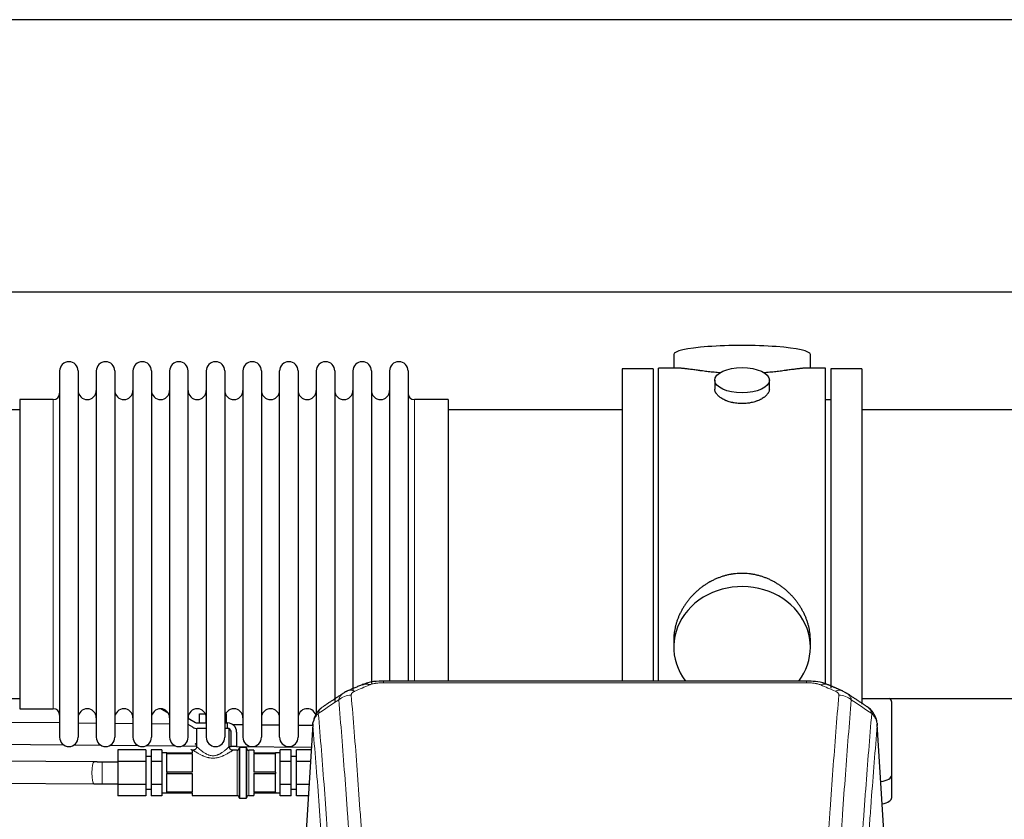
# Model space of a CAD drawing. Header units: inches. Extents: x 0 to 23760, y -13 to 16800.
# Tile 151 of 256: x 5989 to 6531, y 14036 to 14476. Entities that reach past the tile are written whole.
import ezdxf

# ---------------------------------------------------------------- set-up
doc = ezdxf.new("R2010")
doc.units = ezdxf.units.IN
doc.layers.add('1', color=7, linetype='Continuous', true_color=0xffffff)

msp = doc.modelspace()

# ---------------------------------------------------------------- linework, layer by layer
at = {"layer": '1', "color": 2, "linetype": 'Continuous', "lineweight": 25}
for p, q in [((7730.017, 14476.36), (3452.794, 14476.36)), ((7730.017, 14326.359), (3520.592, 14326.359)), ((6348.894, 14292.018), (6348.894, 14284.398)), ((6424.173, 14284.398), (6424.173, 14292.018)), ((6340.534, 14181.968), (6340.534, 14284.398)), ((6351.88, 14284.398), (6340.534, 14284.398)), ((6432.534, 14284.398), (6421.237, 14284.398)), ((6432.534, 14181.968), (6432.534, 14284.398)), ((6010.534, 14282.868), (6010.534, 14081.068)), ((6020.734, 14282.868), (6020.734, 14081.068)), ((6030.734, 14282.868), (6030.734, 14081.068)), ((6040.934, 14282.868), (6040.934, 14081.068)), ((6050.934, 14282.868), (6050.934, 14081.068)), ((6061.134, 14282.868), (6061.134, 14081.068)), ((6071.134, 14282.868), (6071.134, 14081.068)), ((6081.334, 14081.068), (6081.334, 14282.868)), ((6091.334, 14282.868), (6091.334, 14081.068)), ((6101.534, 14282.868), (6101.534, 14081.068)), ((6111.534, 14282.868), (6111.534, 14135.377)), ((6121.734, 14282.868), (6121.734, 14135.377)), ((6131.734, 14135.377), (6131.734, 14282.868)), ((6141.934, 14282.868), (6141.934, 14135.377)), ((6151.934, 14282.868), (6151.934, 14135.377)), ((6162.134, 14282.868), (6162.134, 14135.377)), ((6172.134, 14282.868), (6172.134, 14135.377)), ((6182.334, 14282.868), (6182.334, 14135.377)), ((6192.334, 14282.868), (6192.334, 14135.377)), ((6202.534, 14282.868), (6202.534, 14135.377)), ((6337.534, 14283.968), (6320.534, 14283.968)), ((6320.534, 14283.968), (6320.534, 14181.968)), ((6337.534, 14283.968), (6337.534, 14181.968)), ((6452.534, 14283.968), (6435.534, 14283.968)), ((6435.534, 14283.968), (6435.534, 14108.053)), ((6452.534, 14283.968), (6452.534, 14099.307)), ((6371.486, 14277.765), (6371.486, 14272.8)), ((6401.582, 14272.822), (6401.582, 14277.765)), ((6007.034, 14267.118), (5988.534, 14267.118)), ((5988.534, 14267.118), (5988.534, 14096.818)), ((6224.534, 14267.118), (6206.034, 14267.118)), ((6224.534, 14267.118), (6224.534, 14142.65)), ((6435.534, 14266.968), (6432.534, 14266.968)), ((5988.534, 14261.468), (5892.534, 14261.468)), ((6320.534, 14261.468), (6224.534, 14261.468)), ((6548.534, 14261.468), (6452.534, 14261.468)), ((6320.534, 14181.968), (6320.534, 14112.049)), ((6337.534, 14181.968), (6337.534, 14112.049)), ((6340.534, 14112.048), (6340.534, 14181.968)), ((6432.534, 14110.153), (6432.534, 14181.968)), ((6224.534, 14142.65), (6224.534, 14112.049)), ((6111.534, 14135.377), (6111.534, 14081.068)), ((6121.734, 14135.377), (6121.734, 14081.068)), ((6131.734, 14081.068), (6131.734, 14135.377)), ((6141.934, 14135.377), (6141.934, 14081.068)), ((6151.934, 14135.377), (6151.934, 14093.558)), ((6162.134, 14135.377), (6162.134, 14100.83)), ((6172.134, 14135.377), (6172.134, 14106.657)), ((6182.334, 14135.377), (6182.334, 14110.628)), ((6192.334, 14135.377), (6192.334, 14112.05)), ((6202.534, 14135.377), (6202.534, 14112.05)), ((6348.894, 14134.739), (6348.894, 14130.714)), ((6424.173, 14130.714), (6424.173, 14134.737)), ((6422.12, 14112.053), (6188.948, 14112.053)), ((5892.534, 14102.468), (5988.534, 14102.468)), ((6452.534, 14102.468), (6548.534, 14102.468)), ((6469.034, 14060.368), (6469.034, 14100.442)), ((5988.534, 14096.818), (6007.034, 14096.818)), ((6070.41, 14094.408), (6066.239, 14096.816)), ((6010.537, 14088.964), (5963.183, 14089.437)), ((6030.737, 14088.762), (6020.735, 14088.862)), ((6081.333, 14091.566), (6085.373, 14089.233)), ((6086.373, 14088.965), (6091.334, 14088.965)), ((6087.528, 14093.965), (6090.849, 14093.965)), ((6087.528, 14088.965), (6087.528, 14093.965)), ((6091.281, 14088.965), (6091.281, 14092.542)), ((6101.534, 14088.965), (6103.034, 14088.965)), ((6102.018, 14093.965), (6102.539, 14093.965)), ((6102.539, 14088.965), (6102.539, 14093.965)), ((6103.034, 14085.965), (6103.034, 14088.965)), ((6050.937, 14088.56), (6040.935, 14088.66)), ((6071.137, 14088.358), (6061.135, 14088.458)), ((6083.873, 14086.635), (6081.334, 14088.101)), ((6086.034, 14085.965), (6086.034, 14075.965)), ((6090.911, 14085.965), (6086.373, 14085.965)), ((6091.334, 14085.965), (6090.911, 14085.965)), ((6104.034, 14085.965), (6101.534, 14085.965)), ((6104.034, 14085.965), (6104.034, 14085.697)), ((6104.034, 14075.885), (6104.034, 14085.697)), ((6105.034, 14075.965), (6105.034, 14083.965)), ((6111.534, 14087.955), (6105.97, 14088.011)), ((6108.034, 14083.965), (6108.034, 14075.965)), ((6131.73, 14087.753), (6121.731, 14087.853)), ((6149.974, 14087.571), (6141.932, 14087.651)), ((6150.016, 14088.256), (6144.765, 14001.62)), ((6466.302, 14001.62), (6461.051, 14088.256)), ((5963.063, 14077.437), (6012.638, 14076.942)), ((6018.549, 14076.883), (6033.143, 14076.737)), ((6038.441, 14076.685), (6053.702, 14076.532)), ((6042.534, 14074.167), (6042.534, 14067.816)), ((6058.034, 14074.167), (6042.534, 14074.167)), ((6058.034, 14074.167), (6058.034, 14067.816)), ((6058.278, 14076.486), (6074.359, 14076.326)), ((6061.034, 14074.167), (6061.034, 14067.816)), ((6066.934, 14074.167), (6061.034, 14074.167)), ((6066.934, 14074.167), (6066.934, 14070.991)), ((6069.534, 14072.465), (6066.934, 14072.465)), ((6069.534, 14072.465), (6083.534, 14072.465)), ((6069.534, 14072.465), (6069.534, 14072.107)), ((6078.018, 14076.289), (6086.037, 14076.209)), ((6084.034, 14073.965), (6083.534, 14073.965)), ((6083.534, 14073.965), (6083.534, 14072.465)), ((6104.031, 14076.029), (6105.031, 14076.019)), ((6108.034, 14075.965), (6105.034, 14075.965)), ((6108.334, 14073.965), (6105.927, 14073.965)), ((6108.033, 14075.989), (6149.245, 14075.578)), ((6109.534, 14075.165), (6109.534, 14047.765)), ((6113.234, 14075.465), (6109.834, 14075.465)), ((6113.534, 14075.165), (6113.534, 14047.765)), ((6117.534, 14073.965), (6114.734, 14073.965)), ((6117.534, 14073.965), (6117.534, 14072.465)), ((6117.534, 14072.465), (6129.534, 14072.465)), ((6132.134, 14072.465), (6129.534, 14072.465)), ((6129.534, 14072.465), (6129.534, 14072.107)), ((6138.034, 14074.167), (6132.134, 14074.167)), ((6132.134, 14070.991), (6132.134, 14074.167)), ((6138.034, 14067.816), (6138.034, 14074.167)), ((6141.034, 14067.816), (6141.034, 14074.167)), ((6149.162, 14074.167), (6141.034, 14074.167)), ((6029.485, 14067.481), (5909.032, 14068.344)), ((6042.534, 14067.465), (6034.03, 14067.465)), ((6042.534, 14067.816), (6042.534, 14055.114)), ((6058.034, 14067.816), (6042.534, 14067.816)), ((6061.034, 14070.465), (6058.034, 14070.465)), ((6058.034, 14067.816), (6058.034, 14055.114)), ((6061.034, 14067.816), (6061.034, 14055.114)), ((6066.934, 14067.816), (6061.034, 14067.816)), ((6066.934, 14070.991), (6066.934, 14067.816)), ((6066.934, 14067.816), (6066.934, 14061.465)), ((6069.534, 14066.965), (6069.534, 14072.107)), ((6069.534, 14072.107), (6083.534, 14072.107)), ((6083.534, 14072.107), (6083.534, 14061.823)), ((6117.534, 14072.107), (6117.534, 14061.823)), ((6117.534, 14072.107), (6129.534, 14072.107)), ((6129.534, 14066.965), (6129.534, 14072.107)), ((6132.134, 14067.816), (6132.134, 14070.991)), ((6132.134, 14061.465), (6132.134, 14067.816)), ((6138.034, 14067.816), (6132.134, 14067.816)), ((6141.034, 14070.465), (6138.034, 14070.465)), ((6138.034, 14055.114), (6138.034, 14067.816)), ((6141.034, 14055.114), (6141.034, 14067.816)), ((6148.777, 14067.816), (6141.034, 14067.816)), ((6069.534, 14061.823), (6069.534, 14066.965)), ((6083.534, 14061.823), (6069.534, 14061.823)), ((6069.534, 14061.823), (6069.534, 14061.107)), ((6129.534, 14061.823), (6117.534, 14061.823)), ((6129.534, 14061.823), (6129.534, 14066.965)), ((6129.534, 14061.823), (6129.534, 14061.107)), ((5909.033, 14056.344), (6029.399, 14055.482)), ((6066.934, 14061.465), (6066.934, 14055.114)), ((6069.534, 14061.107), (6083.534, 14061.107)), ((6069.534, 14055.965), (6069.534, 14061.107)), ((6083.534, 14061.107), (6083.534, 14050.823)), ((6117.534, 14061.107), (6117.534, 14050.823)), ((6117.534, 14061.107), (6129.534, 14061.107)), ((6129.534, 14055.965), (6129.534, 14061.107)), ((6132.134, 14055.114), (6132.134, 14061.465)), ((6469.034, 14047.95), (6469.034, 14060.368)), ((6034.03, 14055.465), (6042.534, 14055.465)), ((6042.534, 14055.114), (6042.534, 14048.763)), ((6058.034, 14055.114), (6042.534, 14055.114)), ((6058.034, 14055.114), (6058.034, 14048.763)), ((6058.034, 14052.465), (6061.034, 14052.465)), ((6061.034, 14055.114), (6061.034, 14048.763)), ((6066.934, 14055.114), (6061.034, 14055.114)), ((6066.934, 14055.114), (6066.934, 14051.939)), ((6066.934, 14051.939), (6066.934, 14048.763)), ((6069.534, 14050.823), (6069.534, 14055.965)), ((6083.534, 14050.823), (6069.534, 14050.823)), ((6069.534, 14050.823), (6069.534, 14050.465)), ((6129.534, 14050.823), (6117.534, 14050.823)), ((6129.534, 14050.823), (6129.534, 14055.965)), ((6129.534, 14050.823), (6129.534, 14050.465)), ((6132.134, 14051.939), (6132.134, 14055.114)), ((6138.034, 14055.114), (6132.134, 14055.114)), ((6132.134, 14048.763), (6132.134, 14051.939)), ((6138.034, 14048.763), (6138.034, 14055.114)), ((6138.034, 14052.465), (6141.034, 14052.465)), ((6141.034, 14048.763), (6141.034, 14055.114)), ((6148.008, 14055.114), (6141.034, 14055.114)), ((6058.034, 14048.763), (6042.534, 14048.763)), ((6066.934, 14048.763), (6061.034, 14048.763)), ((6066.934, 14050.465), (6069.534, 14050.465)), ((6069.534, 14050.465), (6083.534, 14050.465)), ((6083.534, 14050.465), (6083.534, 14048.965)), ((6083.534, 14048.965), (6108.334, 14048.965)), ((6109.834, 14047.465), (6113.234, 14047.465)), ((6114.734, 14048.965), (6117.534, 14048.965)), ((6117.534, 14050.465), (6117.534, 14048.965)), ((6117.534, 14050.465), (6129.534, 14050.465)), ((6129.534, 14050.465), (6132.134, 14050.465)), ((6138.034, 14048.763), (6132.134, 14048.763)), ((6147.623, 14048.763), (6141.034, 14048.763))]:
    msp.add_line(p, q, dxfattribs=at)
at = {"layer": '1', "color": 110, "linetype": 'Continuous', "lineweight": 13}
for p, q in [((6007.034, 14267.118), (6007.034, 14096.818)), ((6206.034, 14267.118), (6206.034, 14142.65)), ((6206.034, 14142.65), (6206.034, 14112.049)), ((6188.948, 14112.052), (6188.948, 14111.1)), ((6422.12, 14111.1), (6188.948, 14111.1)), ((6422.12, 14112.051), (6422.12, 14111.1)), ((6150.018, 14087.634), (6144.77, 14001.044)), ((6466.297, 14001.044), (6461.05, 14087.634)), ((6108.334, 14073.965), (6108.334, 14048.965)), ((6109.834, 14075.465), (6109.834, 14047.465)), ((6113.234, 14075.465), (6113.234, 14047.465)), ((6114.734, 14073.965), (6114.734, 14048.965)), ((6034.03, 14067.465), (6034.03, 14061.465)), ((6034.03, 14061.465), (6034.03, 14055.465)), ((6029.399, 14055.482), (6029.406, 14055.482))]:
    msp.add_line(p, q, dxfattribs=at)
at = {"layer": '1', "color": 2, "linetype": 'Continuous', "lineweight": 25}
for centre, radius, start, end in [((6015.634, 14282.868), 5.1, 0, 180), ((6035.834, 14282.868), 5.1, 0, 180), ((6056.034, 14282.868), 5.1, 0, 180), ((6076.234, 14282.868), 5.1, 0, 180), ((6096.434, 14282.868), 5.1, 0, 180), ((6116.634, 14282.868), 5.1, 0, 180), ((6136.834, 14282.868), 5.1, 0, 180), ((6157.034, 14282.868), 5.1, 0, 180), ((6177.234, 14282.868), 5.1, 0, 180), ((6197.434, 14282.868), 5.1, 0, 180), ((6007.034, 14270.618), 3.5, 270, 0), ((6025.734, 14272.118), 5, 180, 0), ((6045.934, 14272.118), 5, 180, 0), ((6066.134, 14272.118), 5, 180, 0), ((6086.334, 14272.118), 5, 180, 0), ((6106.534, 14272.118), 5, 180, 0), ((6126.734, 14272.118), 5, 180, 0), ((6146.934, 14272.118), 5, 180, 0), ((6167.134, 14272.118), 5, 180, 0), ((6187.334, 14272.118), 5, 180, 0), ((6206.034, 14270.618), 3.5, 180, 270), ((6007.034, 14093.318), 3.5, 0, 90), ((6025.734, 14091.818), 5, 0, 180), ((6045.934, 14091.818), 5, 0, 180), ((6066.134, 14091.818), 5, 0, 180), ((6086.334, 14091.818), 5, 0, 180), ((6106.534, 14091.818), 5, 0, 180), ((6126.734, 14091.818), 5, 0, 180), ((6146.934, 14091.818), 5, 19.11094, 180), ((6086.373, 14090.965), 2, 240, 270), ((6103.034, 14083.965), 5, 0, 90), ((6086.373, 14090.965), 5, 240, 270), ((6103.034, 14083.965), 2, 0, 60), ((6015.634, 14081.068), 5.1, 180, 0), ((6035.834, 14081.068), 5.1, 180, 0), ((6056.034, 14081.068), 5.1, 180, 0), ((6076.234, 14081.068), 5.1, 180, 0), ((6096.434, 14081.068), 5.1, 180, 0), ((6116.634, 14081.068), 5.1, 180, 0), ((6136.834, 14081.068), 5.1, 180, 0), ((6108.334, 14075.165), 1.2, 270, 0), ((6109.834, 14075.165), 0.3, 90, 180), ((6113.234, 14075.165), 0.3, 0, 90), ((6114.734, 14075.165), 1.2, 180, 270), ((6108.334, 14047.765), 1.2, 0, 90), ((6109.834, 14047.765), 0.3, 180, 270), ((6113.234, 14047.765), 0.3, 270, 0), ((6114.734, 14047.765), 1.2, 90, 180)]:
    msp.add_arc(centre, radius, start, end, dxfattribs=at)
for centre, major_axis, ratio, start_param, end_param in [((6386.534, 14292.018), (37.64, 0), 0.1305262, 0, 3.1415927), ((6386.534, 14130.714), (37.64, 0), 0.8870108, 0, 3.7346664), ((6386.534, 14130.714), (37.64, 0), 0.8870108, 5.6900133, 6.2831853), ((6181.189, 14100.89), (3.953, -9.186), 0.6419268, 2.5510147, 3.1418997), ((6437.887, 14097.432), (3.975, 9.176), 0.6408251, 6.1305215, 6.2828467), ((6461.034, 14100.442), (-8, 0), 0.4617486, 3.1415927, 3.722063), ((6461.034, 14060.368), (-8, 0), 0.4617486, 1.81384, 3.1415927), ((6461.034, 14047.95), (-8, 0), 0.4617486, 1.911273, 3.1415927)]:
    msp.add_ellipse(centre, major_axis=major_axis, ratio=ratio, start_param=start_param, end_param=end_param, dxfattribs=at)
msp.add_ellipse((6386.534, 14277.765), major_axis=(15.048, 0), ratio=0.4617486, dxfattribs=at)
at = {"layer": '1', "color": 110, "linetype": 'Continuous', "lineweight": 13}
for centre, major_axis, ratio, start_param, end_param in [((6429.878, 14100.89), (-3.953, -9.186), 0.6419268, 3.1410059, 3.7321706), ((6173.18, 14097.432), (3.975, -9.176), 0.6408251, 2.5472213, 3.141301), ((6437.887, 14097.432), (3.975, 9.176), 0.6408251, 6.2828467, 6.8775566), ((6171.208, 14095.24), (-9.964, -0.842), 0.9013977, 4.6363308, 5.3961502), ((6439.859, 14095.24), (-9.964, 0.842), 0.9013977, 4.0286278, 4.7884472), ((6029.442, 14061.481), (-0.043, -6), 0.1832494, 3.1441811, 4.7137012), ((6029.442, 14061.481), (-0.043, -6), 0.1832494, 4.7137012, 6.2831853)]:
    msp.add_ellipse(centre, major_axis=major_axis, ratio=ratio, start_param=start_param, end_param=end_param, dxfattribs=at)
at = {"layer": '1', "color": 2, "linetype": 'Continuous', "lineweight": 25}
for points, knots in [([(6374.662, 14281.809), (6374.659, 14281.809), (6374.657, 14281.809), (6374.581, 14281.815), (6374.507, 14281.821), (6374.359, 14281.833), (6374.139, 14281.851), (6373.334, 14281.918), (6372.038, 14282.035), (6370.356, 14282.202), (6368.719, 14282.379), (6367.126, 14282.564), (6365.576, 14282.754), (6364.572, 14282.883), (6363.954, 14282.964), (6363.831, 14282.98), (6363.586, 14283.012), (6363.221, 14283.06), (6362.862, 14283.108), (6362.152, 14283.203), (6361.228, 14283.328), (6359.907, 14283.509), (6358.649, 14283.68), (6357.455, 14283.839), (6356.701, 14283.935), (6356.152, 14284.004), (6355.881, 14284.037), (6355.617, 14284.068), (6355.442, 14284.088), (6355.355, 14284.099), (6354.926, 14284.148), (6354.266, 14284.219), (6353.357, 14284.304), (6352.529, 14284.363), (6351.892, 14284.391), (6351.537, 14284.397), (6351.414, 14284.397)], [0, 0, 0, 0, 0.0002215, 0.0002215, 0.0071429, 0.0071429, 0.0140642, 0.027907, 0.083278, 0.1386489, 0.1940199, 0.2493909, 0.3047619, 0.3601329, 0.3601329, 0.3739756, 0.3739756, 0.3878184, 0.4155039, 0.4155039, 0.4708749, 0.5262458, 0.5816168, 0.6369878, 0.6923588, 0.6923588, 0.7200443, 0.733887, 0.733887, 0.7477298, 0.7477298, 0.8031008, 0.8584718, 0.9138427, 0.9692137, 1, 1, 1, 1]), ([(6421.658, 14284.398), (6421.534, 14284.397), (6421.177, 14284.391), (6420.536, 14284.363), (6419.703, 14284.303), (6419.093, 14284.246), (6418.694, 14284.206), (6418.613, 14284.198), (6418.451, 14284.18), (6418.204, 14284.154), (6417.952, 14284.126), (6417.438, 14284.067), (6416.73, 14283.982), (6415.602, 14283.838), (6414.408, 14283.678), (6413.146, 14283.507), (6412.261, 14283.386), (6411.579, 14283.293), (6411.234, 14283.247), (6410.883, 14283.199), (6410.647, 14283.167), (6410.528, 14283.151), (6409.934, 14283.072), (6408.967, 14282.944), (6407.469, 14282.752), (6405.925, 14282.562), (6404.335, 14282.378), (6402.697, 14282.201), (6401.572, 14282.089), (6400.717, 14282.008), (6400.286, 14281.968), (6399.85, 14281.93), (6399.631, 14281.911), (6399.558, 14281.904), (6399.412, 14281.892), (6399.125, 14281.867), (6398.837, 14281.844), (6398.623, 14281.826)], [0, 0, 0, 0, 0.0313476, 0.0871263, 0.142905, 0.1986836, 0.1986836, 0.2126283, 0.2126283, 0.226573, 0.2544623, 0.2544623, 0.310241, 0.3660196, 0.4217983, 0.477577, 0.5333556, 0.5333556, 0.561245, 0.5751896, 0.5751896, 0.5891343, 0.5891343, 0.644913, 0.7006917, 0.7564703, 0.812249, 0.8680277, 0.9238063, 0.9238063, 0.9516957, 0.9656403, 0.9656403, 0.9726127, 0.9726127, 0.979585, 1, 1, 1, 1]), ([(6386.534, 14264.89), (6386.036, 14264.89), (6385.542, 14264.905), (6384.564, 14264.962), (6384.078, 14265.005), (6383.116, 14265.118), (6382.639, 14265.188), (6382.047, 14265.294), (6381.87, 14265.327), (6381.694, 14265.362), (6381.576, 14265.385), (6381.518, 14265.397), (6381.226, 14265.459), (6380.995, 14265.511), (6380.312, 14265.676), (6379.868, 14265.798), (6379.004, 14266.065), (6378.584, 14266.21), (6377.971, 14266.444), (6377.77, 14266.524), (6377.472, 14266.65), (6377.374, 14266.692), (6377.227, 14266.757), (6377.178, 14266.778), (6377.081, 14266.822), (6376.648, 14267.02), (6376.239, 14267.228), (6375.546, 14267.612), (6375.217, 14267.812), (6374.595, 14268.224), (6374.302, 14268.437), (6373.958, 14268.712), (6373.89, 14268.767), (6373.757, 14268.879), (6373.692, 14268.935), (6373.502, 14269.103), (6373.38, 14269.216), (6373.032, 14269.556), (6372.822, 14269.786), (6372.447, 14270.249), (6372.281, 14270.483), (6372.066, 14270.836), (6372, 14270.954), (6371.924, 14271.103), (6371.91, 14271.132), (6371.881, 14271.192), (6371.867, 14271.221), (6371.826, 14271.311), (6371.8, 14271.37), (6371.679, 14271.666), (6371.607, 14271.9), (6371.511, 14272.364), (6371.486, 14272.593), (6371.486, 14272.823), (6371.486, 14272.827), (6371.486, 14272.83)], [0, 0, 0, 0, 0.0624454, 0.0624454, 0.1248907, 0.1248907, 0.1873361, 0.1873361, 0.2029474, 0.2107531, 0.2107531, 0.2185588, 0.2185588, 0.2497814, 0.2497814, 0.3122268, 0.3122268, 0.3746722, 0.3746722, 0.4058948, 0.4058948, 0.4215062, 0.4215062, 0.4293119, 0.4293119, 0.4371175, 0.4995629, 0.4995629, 0.5620082, 0.5620082, 0.6244536, 0.6244536, 0.6400649, 0.6400649, 0.6556763, 0.6556763, 0.686899, 0.686899, 0.7493443, 0.7493443, 0.8117897, 0.8117897, 0.8430124, 0.8430124, 0.850818, 0.850818, 0.8586237, 0.8586237, 0.874235, 0.874235, 0.9366804, 0.9366804, 0.9991258, 0.9991258, 1, 1, 1, 1]), ([(6401.582, 14272.826), (6401.582, 14272.598), (6401.557, 14272.368), (6401.462, 14271.905), (6401.39, 14271.672), (6401.2, 14271.203), (6401.081, 14270.967), (6400.902, 14270.672), (6400.864, 14270.612), (6400.806, 14270.524), (6400.786, 14270.494), (6400.746, 14270.435), (6400.643, 14270.287), (6400.532, 14270.14), (6400.249, 14269.791), (6400.04, 14269.561), (6399.578, 14269.109), (6399.327, 14268.886), (6398.917, 14268.558), (6398.776, 14268.45), (6398.555, 14268.289), (6398.48, 14268.236), (6398.328, 14268.129), (6398.25, 14268.077), (6397.858, 14267.816), (6397.528, 14267.616), (6396.836, 14267.232), (6396.474, 14267.048), (6395.717, 14266.697), (6395.322, 14266.53), (6394.86, 14266.353), (6394.808, 14266.334), (6394.704, 14266.295), (6394.652, 14266.276), (6394.495, 14266.219), (6394.179, 14266.107), (6393.858, 14266.002), (6393.208, 14265.801), (6392.765, 14265.679), (6391.86, 14265.459), (6391.398, 14265.362), (6390.691, 14265.235), (6390.453, 14265.196), (6390.092, 14265.142), (6389.971, 14265.125), (6389.728, 14265.093), (6389.607, 14265.078), (6388.999, 14265.006), (6388.51, 14264.963), (6387.526, 14264.905), (6387.032, 14264.89), (6386.534, 14264.89)], [0, 0, 0, 0, 0.0621483, 0.0621483, 0.1246718, 0.1246718, 0.1871952, 0.1871952, 0.2028261, 0.2028261, 0.2106415, 0.2106415, 0.2184569, 0.2497186, 0.2497186, 0.3122421, 0.3122421, 0.3747655, 0.3747655, 0.4060273, 0.4060273, 0.4216581, 0.4216581, 0.437289, 0.437289, 0.4998124, 0.4998124, 0.5623359, 0.5623359, 0.6248593, 0.6248593, 0.6326748, 0.6326748, 0.6404902, 0.6404902, 0.656121, 0.6873828, 0.6873828, 0.7499062, 0.7499062, 0.8124297, 0.8124297, 0.8436914, 0.8436914, 0.8593222, 0.8593222, 0.8749531, 0.8749531, 0.9374766, 0.9374766, 1, 1, 1, 1]), ([(6424.173, 14134.701), (6424.173, 14135.234), (6424.158, 14135.77), (6424.113, 14136.589), (6424.089, 14136.939), (6424.059, 14137.29), (6424.047, 14137.431), (6424.04, 14137.501), (6424.02, 14137.713), (6423.947, 14138.416), (6423.774, 14139.68), (6423.454, 14141.357), (6423.046, 14143.027), (6422.55, 14144.688), (6421.966, 14146.342), (6421.518, 14147.438), (6421.219, 14148.121), (6421.159, 14148.258), (6421.036, 14148.53), (6420.849, 14148.937), (6420.655, 14149.341), (6420.257, 14150.144), (6419.701, 14151.203), (6418.793, 14152.755), (6417.81, 14154.27), (6416.753, 14155.747), (6415.999, 14156.706), (6415.414, 14157.416), (6415.216, 14157.651), (6414.914, 14158.001), (6414.812, 14158.117), (6414.608, 14158.348), (6414.095, 14158.923), (6413.144, 14159.928), (6411.819, 14161.207), (6410.438, 14162.424), (6409.001, 14163.578), (6407.506, 14164.668), (6406.471, 14165.351), (6405.68, 14165.847), (6405.413, 14166.009), (6405.077, 14166.208), (6405.01, 14166.248), (6404.875, 14166.327), (6404.672, 14166.444), (6403.927, 14166.869), (6402.692, 14167.522), (6401.012, 14168.309), (6399.299, 14169.011), (6397.553, 14169.627), (6395.773, 14170.155), (6394.564, 14170.448), (6393.648, 14170.644), (6393.341, 14170.705), (6392.956, 14170.777), (6392.879, 14170.791), (6392.725, 14170.819), (6392.493, 14170.86), (6391.644, 14171.002), (6390.254, 14171.186), (6388.401, 14171.333), (6386.547, 14171.383), (6384.693, 14171.335), (6382.838, 14171.189), (6381.601, 14171.025), (6380.828, 14170.902), (6380.674, 14170.877), (6380.364, 14170.823), (6379.902, 14170.74), (6379.442, 14170.648), (6378.527, 14170.453), (6377.317, 14170.161), (6375.535, 14169.634), (6373.784, 14169.017), (6372.064, 14168.313), (6370.937, 14167.786), (6370.101, 14167.368), (6369.823, 14167.226), (6369.477, 14167.043), (6369.339, 14166.969), (6369.064, 14166.82), (6368.313, 14166.404), (6367.111, 14165.691), (6365.563, 14164.669), (6364.069, 14163.58), (6362.63, 14162.424), (6361.243, 14161.203), (6360.355, 14160.345), (6359.865, 14159.85), (6359.811, 14159.794), (6359.703, 14159.684), (6359.649, 14159.628), (6359.488, 14159.461), (6359.167, 14159.126), (6358.854, 14158.787), (6358.237, 14158.103), (6357.438, 14157.177), (6356.313, 14155.745), (6355.259, 14154.272), (6354.277, 14152.758), (6353.367, 14151.205), (6352.809, 14150.142), (6352.476, 14149.469), (6352.41, 14149.334), (6352.281, 14149.064), (6352.089, 14148.658), (6351.905, 14148.251), (6351.549, 14147.436), (6351.103, 14146.345), (6350.521, 14144.697), (6350.026, 14143.04), (6349.617, 14141.373), (6349.296, 14139.696), (6349.141, 14138.571), (6349.063, 14137.867), (6349.049, 14137.726), (6349.022, 14137.444), (6348.984, 14137.023), (6348.955, 14136.603), (6348.91, 14135.778), (6348.895, 14135.235), (6348.894, 14134.696)], [0, 0, 0, 0, 0.0151373, 0.0151373, 0.0229562, 0.0249109, 0.0249109, 0.0268656, 0.0268656, 0.030775, 0.0464127, 0.0620504, 0.0776881, 0.0933258, 0.1089635, 0.1246012, 0.1246012, 0.1285107, 0.1285107, 0.1324201, 0.1402389, 0.1402389, 0.1558766, 0.1715144, 0.1871521, 0.2027898, 0.2184275, 0.2184275, 0.2262463, 0.2262463, 0.2301558, 0.2301558, 0.2340652, 0.2497029, 0.2653406, 0.2809783, 0.296616, 0.3122537, 0.3278914, 0.3278914, 0.3357103, 0.3357103, 0.337665, 0.337665, 0.3396197, 0.3435291, 0.3591668, 0.3748045, 0.3904422, 0.4060799, 0.4217176, 0.4373554, 0.4373554, 0.4451742, 0.4451742, 0.4471289, 0.4471289, 0.4490836, 0.4529931, 0.4686308, 0.4842685, 0.4999062, 0.5155439, 0.5311816, 0.5468193, 0.5468193, 0.5507287, 0.5507287, 0.5546381, 0.562457, 0.562457, 0.5780947, 0.5937324, 0.6093701, 0.6250078, 0.6406455, 0.6406455, 0.6484644, 0.6484644, 0.6504191, 0.6523738, 0.6562832, 0.6719209, 0.6875586, 0.7031963, 0.7188341, 0.7344718, 0.7501095, 0.7501095, 0.7520642, 0.7520642, 0.7540189, 0.7540189, 0.7579283, 0.7657472, 0.7657472, 0.7813849, 0.7970226, 0.8126603, 0.828298, 0.8439357, 0.8595734, 0.8595734, 0.8634828, 0.8634828, 0.8673923, 0.8752111, 0.8752111, 0.8908488, 0.9064865, 0.9221242, 0.9377619, 0.9533996, 0.9690373, 0.9690373, 0.9729468, 0.9729468, 0.9768562, 0.984675, 0.984675, 1, 1, 1, 1]), ([(6190.247, 14112.036), (6189.02, 14112.077), (6185.673, 14112.001), (6181.131, 14111.606), (6178.288, 14110.354), (6177.336, 14109.84)], [0, 0, 0, 0, 0.2689022, 0.746869, 1, 1, 1, 1]), ([(6433.776, 14109.963), (6433.267, 14110.234), (6431.171, 14111.217), (6427.204, 14111.865), (6423.771, 14112.012), (6422.117, 14111.935)], [0, 0, 0, 0, 0.1499654, 0.6035607, 1, 1, 1, 1]), ([(6442.71, 14106.115), (6443, 14105.999), (6443.277, 14105.875), (6443.606, 14105.706), (6443.671, 14105.672), (6443.799, 14105.602), (6443.862, 14105.567), (6444.049, 14105.458), (6444.169, 14105.384), (6444.289, 14105.305), (6444.292, 14105.303), (6444.295, 14105.301)], [0, 0, 0, 0, 0.496586, 0.496586, 0.6207325, 0.6207325, 0.744879, 0.744879, 0.9931719, 0.9931719, 1, 1, 1, 1]), ([(6154.959, 14097.444), (6154.439, 14097.071), (6153.381, 14096.162), (6152.018, 14094.379), (6150.965, 14092.224), (6150.548, 14090.698), (6150.413, 14089.924)], [0, 0, 0, 0, 0.2123708, 0.4683651, 0.7393635, 1, 1, 1, 1]), ([(6460.968, 14088.917), (6460.856, 14089.867), (6460.413, 14091.706), (6459.12, 14094.321), (6457.439, 14096.419), (6456.149, 14097.462), (6455.527, 14097.882)], [0, 0, 0, 0, 0.2790385, 0.5536712, 0.8024065, 1, 1, 1, 1]), ([(6150.018, 14087.634), (6150.017, 14087.645), (6150.016, 14087.669), (6150.014, 14087.704), (6150.012, 14087.739), (6150.011, 14087.774), (6150.01, 14087.809), (6150.009, 14087.844), (6150.008, 14087.879), (6150.008, 14087.914), (6150.007, 14087.949), (6150.007, 14087.984), (6150.008, 14088.018), (6150.008, 14088.053), (6150.009, 14088.087), (6150.01, 14088.122), (6150.011, 14088.156), (6150.013, 14088.191), (6150.014, 14088.225), (6150.016, 14088.259), (6150.018, 14088.294), (6150.021, 14088.328), (6150.023, 14088.362), (6150.026, 14088.396), (6150.029, 14088.43), (6150.033, 14088.464), (6150.036, 14088.498), (6150.04, 14088.531), (6150.044, 14088.565), (6150.048, 14088.599), (6150.052, 14088.632), (6150.057, 14088.666), (6150.062, 14088.699), (6150.067, 14088.733), (6150.073, 14088.766), (6150.078, 14088.8), (6150.084, 14088.833), (6150.09, 14088.866), (6150.096, 14088.899), (6150.103, 14088.932), (6150.109, 14088.965), (6150.116, 14088.998), (6150.123, 14089.031), (6150.131, 14089.064), (6150.138, 14089.096), (6150.146, 14089.129), (6150.154, 14089.161), (6150.163, 14089.194), (6150.171, 14089.226), (6150.18, 14089.259), (6150.189, 14089.291), (6150.198, 14089.323), (6150.207, 14089.355), (6150.217, 14089.388), (6150.227, 14089.42), (6150.237, 14089.451), (6150.247, 14089.483), (6150.257, 14089.515), (6150.268, 14089.547), (6150.279, 14089.579), (6150.29, 14089.61), (6150.301, 14089.642), (6150.313, 14089.673), (6150.324, 14089.704), (6150.334, 14089.731), (6150.34, 14089.746), (6150.342, 14089.751)], [0, 0, 0, 0, 0.0160287, 0.0320483, 0.0480589, 0.0640604, 0.080053, 0.0960364, 0.1120109, 0.1279763, 0.1439327, 0.1598801, 0.1758184, 0.1917478, 0.2076681, 0.2235794, 0.2394817, 0.255375, 0.2712593, 0.2871346, 0.3030009, 0.3188582, 0.3347065, 0.3505458, 0.3663762, 0.3821975, 0.3980099, 0.4138133, 0.4296077, 0.4453931, 0.4611696, 0.4769371, 0.4926957, 0.5084453, 0.5241859, 0.5399176, 0.5556403, 0.5713541, 0.5870589, 0.6027548, 0.6184418, 0.6341198, 0.6497889, 0.6654491, 0.6811003, 0.6967426, 0.712376, 0.7280004, 0.743616, 0.7592226, 0.7748203, 0.7904091, 0.8059891, 0.8215601, 0.8371222, 0.8526754, 0.8682197, 0.8837552, 0.8992817, 0.9147994, 0.9303082, 0.9458081, 0.9612991, 0.9767813, 0.9922546, 1, 1, 1, 1]), ([(6460.966, 14088.924), (6460.978, 14088.867), (6461.033, 14088.559), (6461.061, 14088.222), (6461.06, 14087.916), (6461.059, 14087.846), (6461.057, 14087.775), (6461.054, 14087.705), (6461.051, 14087.657), (6461.05, 14087.634)], [0, 0, 0, 0, 0.135601, 0.730798, 0.7844814, 0.8382432, 0.8920836, 0.9460025, 1, 1, 1, 1]), ([(6085.48, 14077.381), (6085.446, 14077.406), (6085.317, 14077.5), (6085.288, 14077.525), (6085.243, 14077.558), (6085.258, 14077.547), (6085.273, 14077.535), (6085.295, 14077.518), (6085.473, 14077.37), (6085.729, 14077.074), (6085.976, 14076.545), (6086.071, 14075.938), (6085.948, 14075.254), (6085.583, 14074.63), (6085.049, 14074.201), (6084.491, 14073.994), (6084.006, 14073.949), (6083.605, 14074), (6083.296, 14074.099), (6083.091, 14074.197), (6082.991, 14074.259), (6082.962, 14074.278)], [0, 0, 0, 0, 0.0366378, 0.1527463, 0.2419817, 0.2532575, 0.257126, 0.2602517, 0.2670097, 0.3419768, 0.4013321, 0.4801027, 0.5634909, 0.6519049, 0.7397958, 0.8094204, 0.8678247, 0.9169587, 0.9568538, 0.9869175, 1, 1, 1, 1]), ([(6105.924, 14073.975), (6105.902, 14073.973), (6105.63, 14073.959), (6105.125, 14074.142), (6104.526, 14074.577), (6104.165, 14075.175), (6104.024, 14075.638), (6104.039, 14075.863), (6104.04, 14075.879)], [0, 0, 0, 0, 0.0220343, 0.279297, 0.5229255, 0.7689461, 0.9836675, 1, 1, 1, 1])]:
    msp.add_open_spline(points, degree=3, knots=knots, dxfattribs=at)
at = {"layer": '1', "color": 110, "linetype": 'Continuous', "lineweight": 13}
for points, knots in [([(6181.189, 14109.933), (6181.315, 14109.987), (6181.444, 14110.039), (6181.646, 14110.114), (6181.714, 14110.139), (6181.852, 14110.187), (6181.922, 14110.21), (6182.274, 14110.325), (6182.568, 14110.407), (6183.178, 14110.557), (6183.494, 14110.625), (6183.902, 14110.7), (6183.984, 14110.715), (6184.149, 14110.743), (6184.231, 14110.757), (6184.48, 14110.797), (6184.646, 14110.821), (6185.147, 14110.889), (6185.484, 14110.928), (6186.164, 14110.992), (6186.506, 14111.019), (6187.196, 14111.06), (6187.543, 14111.075), (6188.242, 14111.095), (6188.594, 14111.1), (6188.948, 14111.1)], [0, 0, 0, 0, 0.0625, 0.0625, 0.09375, 0.09375, 0.125, 0.125, 0.25, 0.25, 0.375, 0.375, 0.40625, 0.40625, 0.4375, 0.4375, 0.5, 0.5, 0.625, 0.625, 0.75, 0.75, 0.875, 0.875, 1, 1, 1, 1]), ([(6422.12, 14111.1), (6422.474, 14111.1), (6422.827, 14111.095), (6423.268, 14111.082), (6423.356, 14111.079), (6423.532, 14111.073), (6423.62, 14111.07), (6423.884, 14111.058), (6424.059, 14111.049), (6424.581, 14111.017), (6424.925, 14110.991), (6425.608, 14110.925), (6425.946, 14110.886), (6426.613, 14110.795), (6426.943, 14110.742), (6427.309, 14110.674), (6427.349, 14110.666), (6427.43, 14110.65), (6427.551, 14110.627), (6427.828, 14110.569), (6428.06, 14110.516), (6428.514, 14110.403), (6428.806, 14110.321), (6429.362, 14110.14), (6429.628, 14110.041), (6429.878, 14109.933)], [0, 0, 0, 0, 0.125, 0.125, 0.15625, 0.15625, 0.1875, 0.1875, 0.25, 0.25, 0.375, 0.375, 0.5, 0.5, 0.625, 0.625, 0.640625, 0.640625, 0.65625, 0.6875, 0.75, 0.75, 0.875, 0.875, 1, 1, 1, 1]), ([(6164.325, 14101.67), (6164.361, 14101.915), (6164.415, 14102.153), (6164.503, 14102.444), (6164.521, 14102.502), (6164.561, 14102.617), (6164.582, 14102.674), (6164.648, 14102.843), (6164.696, 14102.955), (6164.852, 14103.283), (6165.094, 14103.705), (6165.401, 14104.096), (6165.657, 14104.379), (6165.769, 14104.494), (6165.888, 14104.606), (6165.936, 14104.651), (6165.96, 14104.673), (6166.034, 14104.739), (6166.083, 14104.783), (6166.338, 14104.997), (6166.556, 14105.159), (6166.797, 14105.317), (6166.806, 14105.323), (6166.815, 14105.329)], [0, 0, 0, 0, 0.1656246, 0.1656246, 0.2070308, 0.2070308, 0.2484369, 0.2484369, 0.3312492, 0.3312492, 0.4968738, 0.6624984, 0.6624984, 0.7453108, 0.7660138, 0.7660138, 0.7867169, 0.7867169, 0.8281231, 0.8281231, 0.9937477, 0.9937477, 1, 1, 1, 1]), ([(6171.208, 14104.259), (6171.2, 14104.362), (6171.202, 14104.464), (6171.219, 14104.591), (6171.223, 14104.616), (6171.233, 14104.667), (6171.239, 14104.693), (6171.258, 14104.769), (6171.273, 14104.819), (6171.329, 14104.969), (6171.377, 14105.068), (6171.497, 14105.262), (6171.569, 14105.358), (6171.696, 14105.499), (6171.741, 14105.546), (6171.813, 14105.616), (6171.838, 14105.639), (6171.889, 14105.685), (6171.915, 14105.708), (6172.05, 14105.821), (6172.168, 14105.908), (6172.424, 14106.076), (6172.562, 14106.157), (6172.857, 14106.314), (6173.014, 14106.389), (6173.18, 14106.461)], [0, 0, 0, 0, 0.125, 0.125, 0.15625, 0.15625, 0.1875, 0.1875, 0.25, 0.25, 0.375, 0.375, 0.5, 0.5, 0.5625, 0.5625, 0.59375, 0.59375, 0.625, 0.625, 0.75, 0.75, 0.875, 0.875, 1, 1, 1, 1]), ([(6437.887, 14106.461), (6438.054, 14106.389), (6438.211, 14106.313), (6438.398, 14106.214), (6438.434, 14106.194), (6438.506, 14106.154), (6438.542, 14106.134), (6438.646, 14106.072), (6438.713, 14106.03), (6438.906, 14105.903), (6439.14, 14105.729), (6439.331, 14105.546), (6439.457, 14105.404), (6439.496, 14105.356), (6439.55, 14105.284), (6439.568, 14105.259), (6439.601, 14105.211), (6439.617, 14105.186), (6439.693, 14105.063), (6439.741, 14104.964), (6439.814, 14104.765), (6439.839, 14104.665), (6439.865, 14104.463), (6439.868, 14104.362), (6439.859, 14104.259)], [0, 0, 0, 0, 0.125, 0.125, 0.15625, 0.15625, 0.1875, 0.1875, 0.25, 0.25, 0.375, 0.5, 0.5, 0.5625, 0.5625, 0.59375, 0.59375, 0.625, 0.625, 0.75, 0.75, 0.875, 0.875, 1, 1, 1, 1]), ([(6444.295, 14105.301), (6444.525, 14105.15), (6444.956, 14104.828), (6445.326, 14104.472), (6445.582, 14104.189), (6445.663, 14104.093), (6445.779, 14103.945), (6445.817, 14103.895), (6445.89, 14103.795), (6445.926, 14103.744), (6446.098, 14103.488), (6446.219, 14103.276), (6446.426, 14102.84), (6446.6, 14102.39), (6446.706, 14101.915), (6446.742, 14101.67)], [0, 0, 0, 0, 0.1647526, 0.331802, 0.331802, 0.4153268, 0.4153268, 0.4570892, 0.4570892, 0.4988515, 0.4988515, 0.665901, 0.665901, 0.8329505, 1, 1, 1, 1]), ([(6176.299, 13919.232), (6175.861, 13927.8), (6174.969, 13944.699), (6174.048, 13961.122), (6173.345, 13973.26), (6173.108, 13977.277), (6172.632, 13985.25), (6172.392, 13989.207), (6171.665, 14000.988), (6171.174, 14008.721), (6170.549, 14018.234), (6170.424, 14020.129), (6170.172, 14023.903), (6169.793, 14029.541), (6169.41, 14035.109), (6168.639, 14046.15), (6167.595, 14060.623), (6165.985, 14081.583), (6164.883, 14095.058), (6164.325, 14101.67)], [0, 0, 0, 0, 0.125, 0.25, 0.25, 0.3125, 0.3125, 0.375, 0.375, 0.5, 0.5, 0.53125, 0.53125, 0.5625, 0.625, 0.625, 0.75, 0.875, 1, 1, 1, 1]), ([(6171.208, 14104.259), (6171.766, 14097.64), (6172.866, 14084.149), (6174.474, 14063.165), (6175.516, 14048.676), (6176.287, 14037.621), (6176.669, 14032.047), (6177.048, 14026.403), (6177.299, 14022.624), (6177.424, 14020.727), (6178.048, 14011.203), (6178.539, 14003.461), (6179.264, 13991.666), (6179.504, 13987.704), (6179.98, 13979.721), (6180.216, 13975.7), (6180.918, 13963.547), (6181.839, 13947.105), (6182.729, 13930.187), (6183.167, 13921.608)], [0, 0, 0, 0, 0.125, 0.25, 0.375, 0.375, 0.4375, 0.46875, 0.46875, 0.5, 0.5, 0.625, 0.625, 0.6875, 0.6875, 0.75, 0.75, 0.875, 1, 1, 1, 1]), ([(6427.901, 13921.608), (6428.338, 13930.187), (6429.229, 13947.105), (6430.149, 13963.547), (6430.851, 13975.7), (6431.087, 13979.721), (6431.563, 13987.704), (6431.803, 13991.666), (6432.528, 14003.461), (6433.02, 14011.203), (6433.643, 14020.727), (6433.768, 14022.624), (6434.02, 14026.403), (6434.398, 14032.047), (6434.781, 14037.621), (6435.551, 14048.676), (6436.593, 14063.165), (6438.201, 14084.149), (6439.302, 14097.64), (6439.859, 14104.259)], [0, 0, 0, 0, 0.125, 0.25, 0.25, 0.3125, 0.3125, 0.375, 0.375, 0.5, 0.5, 0.53125, 0.53125, 0.5625, 0.625, 0.625, 0.75, 0.875, 1, 1, 1, 1]), ([(6446.742, 14101.67), (6446.184, 14095.058), (6445.082, 14081.583), (6443.472, 14060.623), (6442.429, 14046.15), (6441.657, 14035.109), (6441.274, 14029.541), (6440.895, 14023.903), (6440.644, 14020.129), (6440.518, 14018.234), (6439.894, 14008.721), (6439.402, 14000.988), (6438.676, 13989.207), (6438.436, 13985.25), (6437.959, 13977.277), (6437.723, 13973.26), (6437.02, 13961.122), (6436.098, 13944.699), (6435.207, 13927.8), (6434.768, 13919.232)], [0, 0, 0, 0, 0.125, 0.25, 0.375, 0.375, 0.4375, 0.46875, 0.46875, 0.5, 0.5, 0.625, 0.625, 0.6875, 0.6875, 0.75, 0.75, 0.875, 1, 1, 1, 1]), ([(6150.018, 14087.634), (6150.047, 14088.24), (6150.138, 14088.845), (6150.36, 14089.738), (6150.449, 14090.033), (6150.655, 14090.615), (6150.772, 14090.903), (6151.034, 14091.467), (6151.178, 14091.744), (6151.492, 14092.285), (6151.662, 14092.549), (6152.026, 14093.063), (6152.22, 14093.312), (6152.631, 14093.794), (6152.847, 14094.027), (6153.073, 14094.25)], [0, 0, 0, 0, 0.25, 0.25, 0.375, 0.375, 0.5, 0.5, 0.625, 0.625, 0.75, 0.75, 0.875, 0.875, 1, 1, 1, 1]), ([(6153.073, 14094.25), (6153.202, 14094.774), (6153.381, 14095.264), (6153.837, 14096.162), (6154.115, 14096.57), (6154.603, 14097.117), (6154.777, 14097.288), (6155.143, 14097.602), (6155.333, 14097.745), (6155.534, 14097.878)], [0, 0, 0, 0, 0.335226, 0.335226, 0.6704519, 0.6704519, 0.8380649, 0.8380649, 1, 1, 1, 1]), ([(6153.073, 14094.25), (6153.645, 14087.559), (6154.772, 14073.916), (6156.418, 14052.675), (6157.484, 14037.995), (6158.272, 14026.792), (6158.663, 14021.142), (6159.115, 14014.464), (6159.307, 14011.584), (6159.435, 14009.661), (6159.499, 14008.696), (6159.818, 14003.867), (6160.198, 13998.023), (6160.636, 13991.123), (6160.822, 13988.148), (6160.946, 13986.161), (6161.008, 13985.165), (6161.564, 13976.187), (6162.537, 13959.98), (6163.948, 13934.927), (6164.856, 13917.731), (6165.302, 13909.009)], [0, 0, 0, 0, 0.125, 0.25, 0.375, 0.375, 0.4375, 0.46875, 0.484375, 0.484375, 0.5, 0.5, 0.5625, 0.59375, 0.609375, 0.609375, 0.625, 0.625, 0.75, 0.875, 1, 1, 1, 1]), ([(6445.765, 13909.009), (6445.821, 13910.1), (6445.877, 13911.188), (6445.989, 13913.361), (6446.157, 13916.614), (6446.553, 13924.164), (6446.896, 13930.566), (6447.59, 13943.275), (6448.53, 13959.973), (6449.988, 13984.274), (6450.993, 13999.979), (6451.567, 14008.673), (6451.63, 14009.637), (6451.759, 14011.561), (6451.951, 14014.441), (6452.402, 14021.12), (6452.794, 14026.772), (6453.122, 14031.443), (6453.188, 14032.375), (6453.32, 14034.235), (6453.519, 14037.019), (6453.984, 14043.473), (6454.386, 14048.931), (6455.198, 14059.75), (6456.295, 14073.915), (6457.423, 14087.559), (6457.994, 14094.25)], [0, 0, 0, 0, 0.015625, 0.015625, 0.03125, 0.0625, 0.125, 0.125, 0.25, 0.375, 0.5, 0.5, 0.515625, 0.515625, 0.53125, 0.5625, 0.625, 0.625, 0.640625, 0.640625, 0.65625, 0.6875, 0.75, 0.75, 0.875, 1, 1, 1, 1]), ([(6455.534, 14097.877), (6455.735, 14097.745), (6455.925, 14097.601), (6456.29, 14097.288), (6456.465, 14097.117), (6456.953, 14096.57), (6457.23, 14096.162), (6457.687, 14095.264), (6457.866, 14094.774), (6457.994, 14094.25)], [0, 0, 0, 0, 0.1617419, 0.1617419, 0.3293935, 0.3293935, 0.6646968, 0.6646968, 1, 1, 1, 1]), ([(6457.994, 14094.25), (6458.221, 14094.027), (6458.437, 14093.794), (6458.847, 14093.312), (6459.041, 14093.063), (6459.405, 14092.549), (6459.575, 14092.285), (6459.89, 14091.744), (6460.034, 14091.467), (6460.295, 14090.903), (6460.412, 14090.615), (6460.618, 14090.033), (6460.707, 14089.738), (6460.93, 14088.845), (6461.02, 14088.24), (6461.05, 14087.634)], [0, 0, 0, 0, 0.125, 0.125, 0.25, 0.25, 0.375, 0.375, 0.5, 0.5, 0.625, 0.625, 0.75, 0.75, 1, 1, 1, 1]), ([(6162.213, 13902.948), (6161.768, 13911.642), (6160.862, 13928.784), (6159.456, 13953.758), (6158.486, 13969.916), (6157.931, 13978.866), (6157.869, 13979.859), (6157.745, 13981.84), (6157.559, 13984.806), (6157.123, 13991.685), (6156.744, 13997.511), (6156.426, 14002.326), (6156.362, 14003.288), (6156.235, 14005.206), (6156.043, 14008.077), (6155.593, 14014.735), (6155.202, 14020.368), (6154.416, 14031.539), (6153.353, 14046.175), (6151.712, 14067.357), (6150.588, 14080.961), (6150.018, 14087.634)], [0, 0, 0, 0, 0.125, 0.25, 0.375, 0.375, 0.390625, 0.390625, 0.40625, 0.4375, 0.5, 0.5, 0.515625, 0.515625, 0.53125, 0.5625, 0.625, 0.625, 0.75, 0.875, 1, 1, 1, 1]), ([(6461.05, 14087.634), (6460.48, 14080.961), (6459.355, 14067.355), (6458.261, 14053.23), (6457.452, 14042.442), (6457.05, 14037), (6456.586, 14030.565), (6456.389, 14027.789), (6456.257, 14025.934), (6456.191, 14025.005), (6455.864, 14020.348), (6455.473, 14014.712), (6455.023, 14008.053), (6454.831, 14005.182), (6454.703, 14003.263), (6454.64, 14002.302), (6454.067, 13993.634), (6453.066, 13977.977), (6451.611, 13953.75), (6450.205, 13928.782), (6449.299, 13911.642), (6448.854, 13902.948)], [0, 0, 0, 0, 0.125, 0.25, 0.25, 0.3125, 0.34375, 0.359375, 0.359375, 0.375, 0.375, 0.4375, 0.46875, 0.484375, 0.484375, 0.5, 0.5, 0.625, 0.75, 0.875, 1, 1, 1, 1]), ([(6106.034, 14073.965), (6106.034, 14073.965), (6106.012, 14073.951), (6105.957, 14073.915), (6105.938, 14073.903), (6105.917, 14073.889), (6105.901, 14073.879), (6105.893, 14073.874), (6105.852, 14073.847), (6105.814, 14073.822), (6105.684, 14073.738), (6105.578, 14073.67), (6105.392, 14073.551), (6105.326, 14073.509), (6105.219, 14073.441), (6105.164, 14073.407), (6105.107, 14073.37), (6105.068, 14073.346), (6105.048, 14073.334), (6104.869, 14073.221), (6104.696, 14073.114), (6104.323, 14072.886), (6104.123, 14072.766), (6103.806, 14072.579), (6103.697, 14072.515), (6103.529, 14072.418), (6103.472, 14072.385), (6103.357, 14072.319), (6103.299, 14072.287), (6103.007, 14072.121), (6102.764, 14071.987), (6102.261, 14071.718), (6102.001, 14071.583), (6101.463, 14071.314), (6101.185, 14071.181), (6100.826, 14071.018), (6100.754, 14070.986), (6100.608, 14070.921), (6100.389, 14070.826), (6100.166, 14070.733), (6099.715, 14070.552), (6099.408, 14070.437), (6098.78, 14070.223), (6098.458, 14070.124), (6098.046, 14070.013), (6097.963, 14069.992), (6097.838, 14069.96), (6097.796, 14069.95), (6097.712, 14069.93), (6097.502, 14069.881), (6097.291, 14069.837), (6096.781, 14069.743), (6096.438, 14069.693), (6095.917, 14069.643), (6095.742, 14069.631), (6095.479, 14069.618), (6095.391, 14069.615), (6095.214, 14069.61), (6095.126, 14069.609), (6094.686, 14069.609), (6094.337, 14069.626), (6093.644, 14069.692), (6093.3, 14069.74), (6092.915, 14069.812), (6092.872, 14069.82), (6092.787, 14069.836), (6092.745, 14069.845), (6092.617, 14069.871), (6092.364, 14069.926), (6092.115, 14069.988), (6091.622, 14070.12), (6091.301, 14070.218), (6090.672, 14070.432), (6090.364, 14070.547), (6089.987, 14070.699), (6089.911, 14070.729), (6089.762, 14070.791), (6089.688, 14070.823), (6089.467, 14070.918), (6089.322, 14070.982), (6088.894, 14071.176), (6088.617, 14071.308), (6088.081, 14071.575), (6087.821, 14071.71), (6087.318, 14071.979), (6087.075, 14072.113), (6086.811, 14072.262), (6086.782, 14072.279), (6086.724, 14072.312), (6086.695, 14072.328), (6086.609, 14072.377), (6086.438, 14072.475), (6086.275, 14072.571), (6085.957, 14072.759), (6085.757, 14072.879), (6085.476, 14073.05), (6085.386, 14073.106), (6085.255, 14073.187), (6085.212, 14073.213), (6085.129, 14073.265), (6085.088, 14073.291), (6084.968, 14073.366), (6084.892, 14073.414), (6084.784, 14073.482), (6084.732, 14073.515), (6084.682, 14073.546), (6084.65, 14073.567), (6084.634, 14073.578), (6084.492, 14073.668), (6084.386, 14073.737), (6084.213, 14073.848), (6084.147, 14073.891), (6084.079, 14073.935), (6084.062, 14073.946), (6084.039, 14073.961), (6084.033, 14073.965), (6084.034, 14073.965)], [0, 0, 0, 0, 0.0310683, 0.0310683, 0.0388823, 0.0427893, 0.0427893, 0.0466963, 0.0466963, 0.0623242, 0.0623242, 0.09358, 0.09358, 0.109208, 0.109208, 0.1170219, 0.1209289, 0.1209289, 0.1248359, 0.1248359, 0.1560918, 0.1560918, 0.1873476, 0.1873476, 0.2029756, 0.2029756, 0.2107895, 0.2107895, 0.2186035, 0.2186035, 0.2498593, 0.2498593, 0.2811152, 0.2811152, 0.3123711, 0.3123711, 0.320185, 0.320185, 0.327999, 0.3436269, 0.3436269, 0.3748828, 0.3748828, 0.4061387, 0.4061387, 0.4139526, 0.4139526, 0.4178596, 0.4178596, 0.4217666, 0.4373945, 0.4373945, 0.4686504, 0.4686504, 0.4842783, 0.4842783, 0.4920923, 0.4920923, 0.4999062, 0.4999062, 0.5311621, 0.5311621, 0.562418, 0.562418, 0.5663249, 0.5663249, 0.5702319, 0.5702319, 0.5780459, 0.5936738, 0.5936738, 0.6249297, 0.6249297, 0.6561855, 0.6561855, 0.6639995, 0.6639995, 0.6718135, 0.6718135, 0.6874414, 0.6874414, 0.7186973, 0.7186973, 0.7499531, 0.7499531, 0.781209, 0.781209, 0.785116, 0.785116, 0.7890229, 0.7890229, 0.7968369, 0.8124648, 0.8124648, 0.8437207, 0.8437207, 0.8593486, 0.8593486, 0.8671626, 0.8671626, 0.8749766, 0.8749766, 0.8906045, 0.8906045, 0.8984185, 0.9023254, 0.9023254, 0.9062324, 0.9062324, 0.9374883, 0.9374883, 0.9687441, 0.9687441, 0.9843721, 0.9843721, 1, 1, 1, 1]), ([(6086.034, 14075.965), (6086.034, 14075.965), (6086.038, 14075.961), (6086.051, 14075.949), (6086.056, 14075.944), (6086.069, 14075.933), (6086.076, 14075.926), (6086.118, 14075.887), (6086.168, 14075.841), (6086.297, 14075.723), (6086.376, 14075.65), (6086.483, 14075.553), (6086.495, 14075.542), (6086.519, 14075.52), (6086.532, 14075.509), (6086.57, 14075.474), (6086.648, 14075.404), (6086.734, 14075.327), (6086.913, 14075.168), (6087.043, 14075.052), (6087.326, 14074.806), (6087.478, 14074.676), (6087.721, 14074.47), (6087.805, 14074.4), (6087.934, 14074.293), (6087.978, 14074.256), (6088.067, 14074.183), (6088.112, 14074.147), (6088.203, 14074.073), (6088.249, 14074.036), (6088.342, 14073.961), (6088.483, 14073.848), (6088.628, 14073.735), (6088.924, 14073.506), (6089.129, 14073.352), (6089.553, 14073.044), (6089.773, 14072.89), (6090.231, 14072.585), (6090.468, 14072.434), (6090.778, 14072.25), (6090.84, 14072.213), (6090.966, 14072.141), (6091.156, 14072.033), (6091.35, 14071.929), (6091.744, 14071.728), (6092.014, 14071.603), (6092.434, 14071.431), (6092.576, 14071.377), (6092.867, 14071.275), (6093.014, 14071.228), (6093.316, 14071.141), (6093.468, 14071.103), (6093.773, 14071.035), (6093.927, 14071.007), (6094.392, 14070.938), (6094.706, 14070.913), (6095.104, 14070.912), (6095.184, 14070.914), (6095.344, 14070.92), (6095.424, 14070.924), (6095.662, 14070.942), (6095.819, 14070.959), (6096.285, 14071.028), (6096.589, 14071.095), (6096.962, 14071.202), (6097.074, 14071.235), (6097.185, 14071.271), (6097.258, 14071.296), (6097.295, 14071.308), (6097.478, 14071.372), (6097.622, 14071.427), (6097.904, 14071.541), (6098.042, 14071.601), (6098.313, 14071.726), (6098.446, 14071.791), (6098.84, 14071.992), (6099.094, 14072.133), (6099.463, 14072.353), (6099.585, 14072.428), (6099.764, 14072.541), (6099.824, 14072.579), (6099.941, 14072.656), (6100, 14072.694), (6100.288, 14072.886), (6100.509, 14073.04), (6100.935, 14073.349), (6101.141, 14073.504), (6101.536, 14073.809), (6101.725, 14073.96), (6101.999, 14074.182), (6102.087, 14074.255), (6102.26, 14074.398), (6102.344, 14074.468), (6102.587, 14074.674), (6102.74, 14074.805), (6102.954, 14074.991), (6103.022, 14075.051), (6103.121, 14075.138), (6103.153, 14075.167), (6103.217, 14075.223), (6103.248, 14075.25), (6103.398, 14075.385), (6103.505, 14075.481), (6103.692, 14075.65), (6103.771, 14075.723), (6103.868, 14075.812), (6103.897, 14075.839), (6103.928, 14075.868), (6103.934, 14075.873), (6103.946, 14075.884), (6103.962, 14075.899), (6103.976, 14075.912), (6104.017, 14075.95), (6104.034, 14075.965), (6104.034, 14075.965), (6104.034, 14075.965), (6104.034, 14075.965)], [0, 0, 0, 0, 0.0156216, 0.0156216, 0.0234324, 0.0234324, 0.0312432, 0.0312432, 0.0624863, 0.0624863, 0.0937295, 0.0937295, 0.0976349, 0.0976349, 0.1015403, 0.1015403, 0.1093511, 0.1249727, 0.1249727, 0.1562158, 0.1562158, 0.187459, 0.187459, 0.2030806, 0.2030806, 0.2108914, 0.2108914, 0.2187022, 0.2187022, 0.226513, 0.226513, 0.2343237, 0.2499453, 0.2499453, 0.2811885, 0.2811885, 0.3124317, 0.3124317, 0.3436748, 0.3436748, 0.3514856, 0.3514856, 0.3592964, 0.374918, 0.374918, 0.4061612, 0.4061612, 0.4217827, 0.4217827, 0.4374043, 0.4374043, 0.4530259, 0.4530259, 0.4686475, 0.4686475, 0.4998906, 0.4998906, 0.5077014, 0.5077014, 0.5155122, 0.5155122, 0.5311338, 0.5311338, 0.562377, 0.562377, 0.5701878, 0.5740932, 0.5740932, 0.5779986, 0.5779986, 0.5936201, 0.5936201, 0.6092417, 0.6092417, 0.6248633, 0.6248633, 0.6561065, 0.6561065, 0.6717281, 0.6717281, 0.6795389, 0.6795389, 0.6873496, 0.6873496, 0.7185928, 0.7185928, 0.749836, 0.749836, 0.7810791, 0.7810791, 0.7967007, 0.7967007, 0.8123223, 0.8123223, 0.8435655, 0.8435655, 0.8591871, 0.8591871, 0.8669978, 0.8669978, 0.8748086, 0.8748086, 0.9060518, 0.9060518, 0.937295, 0.937295, 0.9529165, 0.9529165, 0.9568219, 0.9568219, 0.9607273, 0.9685381, 0.9685381, 0.9997813, 0.9997813, 1, 1, 1, 1])]:
    msp.add_open_spline(points, degree=3, knots=knots, dxfattribs=at)
at = {"layer": '1', "color": 2, "linetype": 'Continuous', "lineweight": 25}
for points, degree in [([(6166.815, 14105.33), (6161.186, 14101.608), (6155.564, 14097.898)], 2), ([(6169.236, 14106.537), (6167.874, 14106.233), (6166.885, 14105.303)], 2), ([(6177.236, 14110.072), (6169.206, 14106.603)], 1), ([(6441.862, 14106.608), (6437.846, 14108.35), (6433.832, 14110.068)], 2), ([(6455.504, 14097.897), (6449.889, 14101.603), (6444.267, 14105.321)], 2), ([(6034.03, 14067.465), (6029.482, 14067.481)], 1), ([(6029.402, 14055.482), (6034.03, 14055.465)], 1)]:
    msp.add_open_spline(points, degree=degree, dxfattribs=at)
at = {"layer": '1', "color": 110, "linetype": 'Continuous', "lineweight": 13}
for points in [[(6181.189, 14109.933), (6178.52, 14108.779), (6175.85, 14107.622), (6173.18, 14106.461)], [(6437.887, 14106.461), (6435.217, 14107.622), (6432.548, 14108.779), (6429.878, 14109.933)], [(6164.325, 14101.67), (6160.573, 14099.194), (6156.822, 14096.721), (6153.073, 14094.25)], [(6457.994, 14094.25), (6454.245, 14096.721), (6450.495, 14099.194), (6446.742, 14101.67)]]:
    msp.add_open_spline(points, degree=3, dxfattribs=at)

doc.saveas('drawing.dxf')
